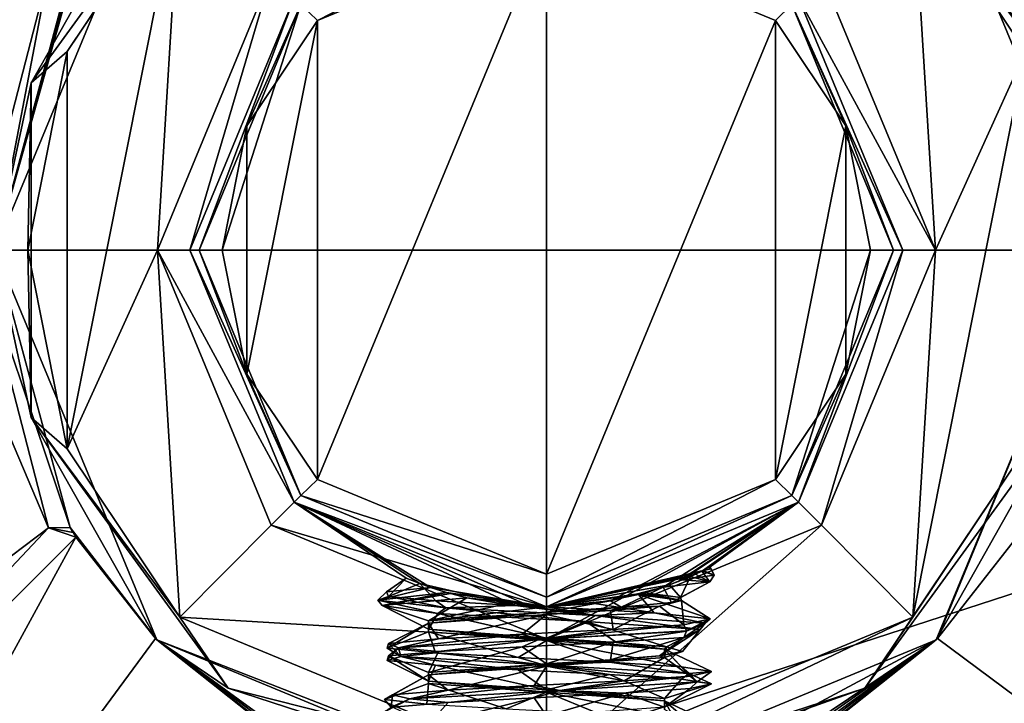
# Model space of a CAD drawing. Header units: millimetres. Extents: x -50 to 50, y -120 to 419.
# Tile 151 of 241: x -8 to 7, y 203 to 214. Entities that reach past the tile are written whole.
import ezdxf

# ---------------------------------------------------------------- set-up
doc = ezdxf.new("R2010")
doc.units = ezdxf.units.MM
doc.header["$LTSCALE"] = 81.481481
for name, color, linetype in [('1569', 7, 'CONTINUOUS'), ('1571', 7, 'CONTINUOUS'), ('1572', 7, 'CONTINUOUS'), ('1573', 7, 'CONTINUOUS'), ('1574', 7, 'CONTINUOUS'), ('1575', 7, 'CONTINUOUS'), ('1576', 7, 'CONTINUOUS'), ('1577', 7, 'CONTINUOUS'), ('1731', 7, 'CONTINUOUS'), ('1744', 7, 'CONTINUOUS'), ('1745', 7, 'CONTINUOUS'), ('1873', 7, 'CONTINUOUS'), ('1874', 7, 'CONTINUOUS'), ('1887', 7, 'CONTINUOUS'), ('1888', 7, 'CONTINUOUS'), ('1889', 7, 'CONTINUOUS'), ('1890', 7, 'CONTINUOUS'), ('1891', 7, 'CONTINUOUS'), ('1892', 7, 'CONTINUOUS'), ('1902', 7, 'CONTINUOUS'), ('1903', 7, 'CONTINUOUS'), ('1906', 7, 'CONTINUOUS'), ('1938', 7, 'CONTINUOUS'), ('1963', 7, 'CONTINUOUS'), ('1964', 7, 'CONTINUOUS'), ('1965', 7, 'CONTINUOUS'), ('1980', 7, 'CONTINUOUS'), ('1981', 7, 'CONTINUOUS'), ('1988', 7, 'CONTINUOUS'), ('1989', 7, 'CONTINUOUS'), ('1990', 7, 'CONTINUOUS')]:
    doc.layers.add(name, color=color, linetype=linetype)

msp = doc.modelspace()

# ---------------------------------------------------------------- linework, layer by layer
at = {"layer": '1569', "linetype": 'CONTINUOUS'}
for points in [[(-23.5, 210, 71), (23.5, 210, 71), (19.017, 223.807, 71), (-23.5, 210, 71)], [(-19.017, 223.807, 71), (-23.5, 210, 71), (19.017, 223.807, 71), (-19.017, 223.807, 71)], [(-19.017, 196.193, 71), (23.5, 210, 71), (-23.5, 210, 71), (-19.017, 196.193, 71)], [(19.017, 196.193, 71), (23.5, 210, 71), (-19.017, 196.193, 71), (19.017, 196.193, 71)]]:
    msp.add_3dface(points, dxfattribs=at)
at = {"layer": '1571', "linetype": 'CONTINUOUS'}
for points in [[(-7.39, 213.064, 56.5), (-5.653, 215.66, 56.5), (-7.39, 206.936, 56.5), (-7.39, 213.064, 56.5)], [(-7.39, 206.936, 56.5), (-5.653, 215.66, 56.5), (-6, 210, 56.5), (-7.39, 206.936, 56.5)], [(-6, 210, 56.5), (-5.653, 215.66, 56.5), (-4.243, 214.243, 56.5), (-6, 210, 56.5)], [(4.243, 214.243, 56.5), (5.653, 215.66, 56.5), (6, 210, 56.5), (4.243, 214.243, 56.5)], [(5.653, 215.66, 56.5), (7.39, 213.064, 56.5), (6, 210, 56.5), (5.653, 215.66, 56.5)], [(-8, 210, 56.5), (-7.39, 213.064, 56.5), (-7.39, 206.936, 56.5), (-8, 210, 56.5)], [(7.39, 206.936, 56.5), (5.653, 204.34, 56.5), (7.39, 213.064, 56.5), (7.39, 206.936, 56.5)], [(7.39, 213.064, 56.5), (5.653, 204.34, 56.5), (6, 210, 56.5), (7.39, 213.064, 56.5)], [(-5.653, 204.34, 56.5), (-7.39, 206.936, 56.5), (-6, 210, 56.5), (-5.653, 204.34, 56.5)], [(-4.243, 205.757, 56.5), (-5.653, 204.34, 56.5), (-6, 210, 56.5), (-4.243, 205.757, 56.5)], [(6, 210, 56.5), (5.653, 204.34, 56.5), (4.243, 205.757, 56.5), (6, 210, 56.5)], [(0, 204, 56.5), (-5.653, 204.34, 56.5), (-4.243, 205.757, 56.5), (0, 204, 56.5)], [(5.653, 204.34, 56.5), (0, 202, 56.5), (4.243, 205.757, 56.5), (5.653, 204.34, 56.5)], [(4.243, 205.757, 56.5), (0, 202, 56.5), (0, 204, 56.5), (4.243, 205.757, 56.5)], [(0, 202, 56.5), (-5.653, 204.34, 56.5), (0, 204, 56.5), (0, 202, 56.5)]]:
    msp.add_3dface(points, dxfattribs=at)
at = {"layer": '1572', "linetype": 'CONTINUOUS'}
for points in [[(-6.01, 216.01, 57), (-8.5, 210, 57), (-6.01, 216.01, 67.5), (-6.01, 216.01, 57)], [(-6.01, 216.01, 67.5), (-8.5, 210, 57), (-7.256, 214.427, 67.5), (-6.01, 216.01, 67.5)], [(-7.256, 214.427, 67.5), (-8.5, 210, 57), (-7.3, 214.354, 67.751), (-7.256, 214.427, 67.5)], [(-7.3, 214.354, 67.751), (-8.5, 210, 57), (-7.344, 214.28, 68), (-7.3, 214.354, 67.751)], [(-7.344, 214.28, 68), (-8.5, 210, 57), (-8.5, 210, 68), (-7.344, 214.28, 68)], [(-8.5, 210, 57), (-6.01, 203.99, 57), (-8.5, 210, 68), (-8.5, 210, 57)], [(-8.5, 210, 68), (-6.01, 203.99, 57), (-7.344, 205.72, 68), (-8.5, 210, 68)], [(-7.344, 205.72, 68), (-6.01, 203.99, 57), (-7.3, 205.646, 67.751), (-7.344, 205.72, 68)], [(-6.01, 203.99, 57), (-7.256, 205.573, 67.5), (-7.3, 205.646, 67.751), (-6.01, 203.99, 57)], [(-6.03, 204.009, 67.5), (-7.256, 205.573, 67.5), (-6.01, 203.99, 57), (-6.03, 204.009, 67.5)], [(-4.474, 202.773, 67.5), (-6.03, 204.009, 67.5), (-4.474, 202.773, 59.5), (-4.474, 202.773, 67.5)], [(-4.474, 202.773, 59.5), (-6.03, 204.009, 67.5), (-6.01, 203.99, 57), (-4.474, 202.773, 59.5)], [(-4.385, 202.719, 59.077), (-4.474, 202.773, 59.5), (-6.01, 203.99, 57), (-4.385, 202.719, 59.077)], [(-4.127, 202.569, 58.718), (-4.385, 202.719, 59.077), (-6.01, 203.99, 57), (-4.127, 202.569, 58.718)], [(-3.881, 202.438, 58.569), (-4.127, 202.569, 58.718), (-6.01, 203.99, 57), (-3.881, 202.438, 58.569)], [(0, 201.5, 57), (-3.881, 202.438, 58.569), (-6.01, 203.99, 57), (0, 201.5, 57)]]:
    msp.add_3dface(points, dxfattribs=at)
at = {"layer": '1573', "linetype": 'CONTINUOUS'}
for points in [[(8.5, 210, 57), (6.01, 216.01, 57), (8.5, 210, 68), (8.5, 210, 57)], [(8.5, 210, 68), (6.01, 216.01, 57), (7.344, 214.28, 68), (8.5, 210, 68)], [(6.01, 203.99, 57), (8.5, 210, 57), (6.03, 204.009, 67.5), (6.01, 203.99, 57)], [(6.03, 204.009, 67.5), (8.5, 210, 57), (7.256, 205.573, 67.5), (6.03, 204.009, 67.5)], [(0, 201.5, 58.5), (0, 201.5, 57), (6.01, 203.99, 57), (0, 201.5, 58.5)], [(0, 201.5, 58.5), (6.01, 203.99, 57), (1.686, 201.669, 58.5), (0, 201.5, 58.5)], [(1.686, 201.669, 58.5), (6.01, 203.99, 57), (3.305, 202.169, 58.5), (1.686, 201.669, 58.5)], [(3.305, 202.169, 58.5), (6.01, 203.99, 57), (3.573, 202.287, 58.501), (3.305, 202.169, 58.5)], [(3.573, 202.287, 58.501), (6.01, 203.99, 57), (3.883, 202.439, 58.569), (3.573, 202.287, 58.501)], [(3.883, 202.439, 58.569), (6.01, 203.99, 57), (4.128, 202.57, 58.719), (3.883, 202.439, 58.569)], [(4.128, 202.57, 58.719), (6.01, 203.99, 57), (4.386, 202.719, 59.078), (4.128, 202.57, 58.719)], [(4.386, 202.719, 59.078), (6.01, 203.99, 57), (4.474, 202.773, 59.5), (4.386, 202.719, 59.078)], [(4.474, 202.773, 67.5), (6.01, 203.99, 57), (6.03, 204.009, 67.5), (4.474, 202.773, 67.5)], [(4.474, 202.773, 59.5), (6.01, 203.99, 57), (4.474, 202.773, 67.5), (4.474, 202.773, 59.5)]]:
    msp.add_3dface(points, dxfattribs=at)
at = {"layer": '1574', "linetype": 'CONTINUOUS'}
for points in [[(3.889, 213.889, 57), (5.5, 210, 57), (3.889, 213.889, 68.5), (3.889, 213.889, 57)], [(3.889, 213.889, 68.5), (5.5, 210, 57), (5.5, 210, 68.5), (3.889, 213.889, 68.5)], [(5.5, 210, 57), (3.889, 206.111, 57), (5.5, 210, 68.5), (5.5, 210, 57)], [(5.5, 210, 68.5), (3.889, 206.111, 57), (3.889, 206.111, 68.5), (5.5, 210, 68.5)], [(3.889, 206.111, 57), (0, 204.5, 57), (2.418, 205.06, 63.045), (3.889, 206.111, 57)], [(0, 204.5, 68.5), (3.889, 206.111, 68.5), (0, 204.5, 66.228), (0, 204.5, 68.5)], [(0, 204.5, 66.228), (3.889, 206.111, 68.5), (0.988, 204.59, 66.054), (0, 204.5, 66.228)], [(0.988, 204.59, 66.054), (3.889, 206.111, 68.5), (1.8, 204.803, 65.801), (0.988, 204.59, 66.054)], [(1.8, 204.803, 65.801), (3.889, 206.111, 68.5), (2.032, 204.889, 65.617), (1.8, 204.803, 65.801)], [(2.032, 204.889, 65.617), (3.889, 206.111, 68.5), (2.092, 204.914, 65.543), (2.032, 204.889, 65.617)], [(2.092, 204.914, 65.543), (3.889, 206.111, 68.5), (2.407, 205.055, 64.833), (2.092, 204.914, 65.543)], [(2.407, 205.055, 64.833), (3.889, 206.111, 68.5), (2.504, 205.103, 64.256), (2.407, 205.055, 64.833)], [(3.889, 206.111, 68.5), (3.889, 206.111, 57), (2.418, 205.06, 63.045), (3.889, 206.111, 68.5)], [(2.525, 205.114, 63.666), (3.889, 206.111, 68.5), (2.418, 205.06, 63.045), (2.525, 205.114, 63.666)], [(2.504, 205.103, 64.256), (3.889, 206.111, 68.5), (2.525, 205.114, 63.666), (2.504, 205.103, 64.256)], [(2.418, 205.06, 63.045), (0, 204.5, 57), (2.395, 205.049, 62.989), (2.418, 205.06, 63.045)], [(2.395, 205.049, 62.989), (0, 204.5, 57), (2.3, 205.004, 62.821), (2.395, 205.049, 62.989)], [(0, 204.5, 57), (2.221, 204.968, 62.753), (2.3, 205.004, 62.821), (0, 204.5, 57)], [(1.897, 204.837, 62.662), (2.221, 204.968, 62.753), (0, 204.5, 57), (1.897, 204.837, 62.662)], [(1.523, 204.715, 62.554), (1.897, 204.837, 62.662), (0, 204.5, 57), (1.523, 204.715, 62.554)], [(1.473, 204.701, 62.503), (1.523, 204.715, 62.554), (0, 204.5, 57), (1.473, 204.701, 62.503)], [(1.422, 204.687, 62.454), (1.473, 204.701, 62.503), (0, 204.5, 57), (1.422, 204.687, 62.454)], [(0.744, 204.551, 61.718), (1.422, 204.687, 62.454), (0, 204.5, 57), (0.744, 204.551, 61.718)], [(0, 204.5, 61.458), (0.744, 204.551, 61.718), (0, 204.5, 59.229), (0, 204.5, 61.458)], [(0, 204.5, 59.229), (0.744, 204.551, 61.718), (0, 204.5, 57), (0, 204.5, 59.229)]]:
    msp.add_3dface(points, dxfattribs=at)
at = {"layer": '1575', "linetype": 'CONTINUOUS'}
for points in [[(-3.889, 213.889, 68.5), (-5.5, 210, 68.5), (-3.889, 213.889, 57), (-3.889, 213.889, 68.5)], [(-3.889, 213.889, 57), (-5.5, 210, 68.5), (-5.5, 210, 57), (-3.889, 213.889, 57)], [(-5.5, 210, 68.5), (-3.889, 206.111, 68.5), (-5.5, 210, 57), (-5.5, 210, 68.5)], [(-5.5, 210, 57), (-3.889, 206.111, 68.5), (-3.889, 206.111, 57), (-5.5, 210, 57)], [(0, 204.5, 61.458), (0, 204.5, 59.229), (-3.889, 206.111, 57), (0, 204.5, 61.458)], [(-0.239, 204.505, 61.459), (0, 204.5, 61.458), (-3.889, 206.111, 57), (-0.239, 204.505, 61.459)], [(0, 204.5, 59.229), (0, 204.5, 57), (-3.889, 206.111, 57), (0, 204.5, 59.229)], [(0, 204.5, 68.5), (-1.786, 204.798, 65.816), (-3.889, 206.111, 68.5), (0, 204.5, 68.5)], [(-0.484, 204.521, 61.5), (-0.239, 204.505, 61.459), (-3.889, 206.111, 57), (-0.484, 204.521, 61.5)], [(-1.953, 204.858, 62.992), (-0.484, 204.521, 61.5), (-3.889, 206.111, 57), (-1.953, 204.858, 62.992)], [(-2.162, 204.943, 64.397), (-1.953, 204.858, 62.992), (-3.889, 206.111, 57), (-2.162, 204.943, 64.397)], [(-1.786, 204.798, 65.816), (-2.162, 204.943, 64.397), (-3.889, 206.111, 68.5), (-1.786, 204.798, 65.816)], [(-3.889, 206.111, 68.5), (-2.162, 204.943, 64.397), (-3.889, 206.111, 57), (-3.889, 206.111, 68.5)], [(-1.786, 204.798, 65.816), (0, 204.5, 68.5), (-1.54, 204.72, 66.095), (-1.786, 204.798, 65.816)], [(-1.54, 204.72, 66.095), (0, 204.5, 68.5), (-1.477, 204.702, 66.137), (-1.54, 204.72, 66.095)], [(-1.477, 204.702, 66.137), (0, 204.5, 68.5), (-1.228, 204.639, 66.231), (-1.477, 204.702, 66.137)], [(-1.228, 204.639, 66.231), (0, 204.5, 68.5), (-0.649, 204.538, 66.253), (-1.228, 204.639, 66.231)], [(0, 204.5, 68.5), (0, 204.5, 66.228), (-0.649, 204.538, 66.253), (0, 204.5, 68.5)]]:
    msp.add_3dface(points, dxfattribs=at)
at = {"layer": '1576', "linetype": 'CONTINUOUS'}
for points in [[(4.243, 214.243, 56.5), (6, 210, 56.5), (3.889, 213.889, 57), (4.243, 214.243, 56.5)], [(6, 210, 56.5), (5.5, 210, 57), (3.889, 213.889, 57), (6, 210, 56.5)], [(4.243, 205.757, 56.5), (3.889, 206.111, 57), (5.5, 210, 57), (4.243, 205.757, 56.5)], [(6, 210, 56.5), (4.243, 205.757, 56.5), (5.5, 210, 57), (6, 210, 56.5)], [(4.243, 205.757, 56.5), (0, 204, 56.5), (3.889, 206.111, 57), (4.243, 205.757, 56.5)], [(0, 204, 56.5), (0, 204.5, 57), (3.889, 206.111, 57), (0, 204, 56.5)]]:
    msp.add_3dface(points, dxfattribs=at)
at = {"layer": '1577', "linetype": 'CONTINUOUS'}
for points in [[(-6, 210, 56.5), (-4.243, 214.243, 56.5), (-5.5, 210, 57), (-6, 210, 56.5)], [(-4.243, 214.243, 56.5), (-3.889, 213.889, 57), (-5.5, 210, 57), (-4.243, 214.243, 56.5)], [(-4.243, 205.757, 56.5), (-6, 210, 56.5), (-3.889, 206.111, 57), (-4.243, 205.757, 56.5)], [(-6, 210, 56.5), (-5.5, 210, 57), (-3.889, 206.111, 57), (-6, 210, 56.5)], [(0, 204.5, 57), (-4.243, 205.757, 56.5), (-3.889, 206.111, 57), (0, 204.5, 57)], [(0, 204, 56.5), (-4.243, 205.757, 56.5), (0, 204.5, 57), (0, 204, 56.5)]]:
    msp.add_3dface(points, dxfattribs=at)
at = {"layer": '1731', "linetype": 'CONTINUOUS'}
for points in [[(-7.68, 214.282, 68.707), (-8.793, 210, 68.707), (-8.249, 214.713, 69), (-7.68, 214.282, 68.707)], [(-8.5, 210, 68), (-8.793, 210, 68.707), (-7.68, 214.282, 68.707), (-8.5, 210, 68)], [(-7.344, 214.28, 68), (-8.5, 210, 68), (-7.68, 214.282, 68.707), (-7.344, 214.28, 68)], [(-7.68, 205.718, 68.707), (-8.249, 205.287, 69), (-9.5, 210, 69), (-7.68, 205.718, 68.707)], [(-8.793, 210, 68.707), (-7.68, 205.718, 68.707), (-9.5, 210, 69), (-8.793, 210, 68.707)], [(-8.5, 210, 68), (-7.344, 205.72, 68), (-8.793, 210, 68.707), (-8.5, 210, 68)], [(-7.344, 205.72, 68), (-7.68, 205.718, 68.707), (-8.793, 210, 68.707), (-7.344, 205.72, 68)]]:
    msp.add_3dface(points, dxfattribs=at)
at = {"layer": '1744', "linetype": 'CONTINUOUS'}
for points in [[(-3.786, 213.786, 68.854), (0, 215.354, 68.854), (-3.532, 213.539, 69), (-3.786, 213.786, 68.854)], [(0, 215.354, 68.854), (0, 215, 69), (-3.532, 213.539, 69), (0, 215.354, 68.854)], [(-5.5, 210, 68.5), (-3.889, 213.889, 68.5), (-5.354, 210, 68.854), (-5.5, 210, 68.5)], [(-3.889, 213.889, 68.5), (-3.786, 213.786, 68.854), (-5.354, 210, 68.854), (-3.889, 213.889, 68.5)], [(-5.354, 210, 68.854), (-3.786, 213.786, 68.854), (-5, 210, 69), (-5.354, 210, 68.854)], [(-5, 210, 69), (-3.786, 213.786, 68.854), (-4.619, 211.915, 69), (-5, 210, 69)], [(-4.619, 211.915, 69), (-3.786, 213.786, 68.854), (-3.532, 213.539, 69), (-4.619, 211.915, 69)], [(-3.889, 206.111, 68.5), (-5.5, 210, 68.5), (-3.786, 206.214, 68.854), (-3.889, 206.111, 68.5)], [(-5.5, 210, 68.5), (-5.354, 210, 68.854), (-3.786, 206.214, 68.854), (-5.5, 210, 68.5)], [(-3.786, 206.214, 68.854), (-5.354, 210, 68.854), (-4.619, 208.085, 69), (-3.786, 206.214, 68.854)], [(-4.619, 208.085, 69), (-5.354, 210, 68.854), (-5, 210, 69), (-4.619, 208.085, 69)], [(-3.532, 206.461, 69), (-3.786, 206.214, 68.854), (-4.619, 208.085, 69), (-3.532, 206.461, 69)], [(0, 205, 69), (-3.786, 206.214, 68.854), (-3.532, 206.461, 69), (0, 205, 69)], [(-3.889, 206.111, 68.5), (-3.786, 206.214, 68.854), (0, 204.646, 68.854), (-3.889, 206.111, 68.5)], [(0, 204.5, 68.5), (-3.889, 206.111, 68.5), (0, 204.646, 68.854), (0, 204.5, 68.5)], [(0, 204.646, 68.854), (-3.786, 206.214, 68.854), (0, 205, 69), (0, 204.646, 68.854)]]:
    msp.add_3dface(points, dxfattribs=at)
at = {"layer": '1745', "linetype": 'CONTINUOUS'}
for points in [[(0, 215, 69), (3.786, 213.786, 68.854), (3.532, 213.539, 69), (0, 215, 69)], [(3.889, 213.889, 68.5), (5.5, 210, 68.5), (3.786, 213.786, 68.854), (3.889, 213.889, 68.5)], [(3.532, 213.539, 69), (3.786, 213.786, 68.854), (4.619, 211.915, 69), (3.532, 213.539, 69)], [(5.5, 210, 68.5), (5.354, 210, 68.854), (3.786, 213.786, 68.854), (5.5, 210, 68.5)], [(3.786, 213.786, 68.854), (5.354, 210, 68.854), (4.619, 211.915, 69), (3.786, 213.786, 68.854)], [(4.619, 211.915, 69), (5.354, 210, 68.854), (5, 210, 69), (4.619, 211.915, 69)], [(3.889, 206.111, 68.5), (3.786, 206.214, 68.854), (5.354, 210, 68.854), (3.889, 206.111, 68.5)], [(5.354, 210, 68.854), (3.786, 206.214, 68.854), (5, 210, 69), (5.354, 210, 68.854)], [(5, 210, 69), (3.786, 206.214, 68.854), (4.619, 208.085, 69), (5, 210, 69)], [(5.5, 210, 68.5), (3.889, 206.111, 68.5), (5.354, 210, 68.854), (5.5, 210, 68.5)], [(4.619, 208.085, 69), (3.786, 206.214, 68.854), (3.532, 206.461, 69), (4.619, 208.085, 69)], [(0, 204.646, 68.854), (0, 205, 69), (3.532, 206.461, 69), (0, 204.646, 68.854)], [(3.786, 206.214, 68.854), (0, 204.646, 68.854), (3.532, 206.461, 69), (3.786, 206.214, 68.854)], [(3.889, 206.111, 68.5), (0, 204.5, 68.5), (3.786, 206.214, 68.854), (3.889, 206.111, 68.5)], [(0, 204.5, 68.5), (0, 204.646, 68.854), (3.786, 206.214, 68.854), (0, 204.5, 68.5)]]:
    msp.add_3dface(points, dxfattribs=at)
at = {"layer": '1873', "linetype": 'CONTINUOUS'}
for points in [[(7.945, 212.581, 56.646), (5.653, 215.66, 56.5), (4.91, 216.758, 56.646), (7.945, 212.581, 56.646)], [(6.01, 216.01, 57), (7.945, 212.581, 56.646), (4.91, 216.758, 56.646), (6.01, 216.01, 57)], [(6.01, 216.01, 57), (8.5, 210, 57), (7.945, 212.581, 56.646), (6.01, 216.01, 57)], [(7.39, 213.064, 56.5), (5.653, 215.66, 56.5), (7.945, 212.581, 56.646), (7.39, 213.064, 56.5)], [(8.5, 210, 57), (6.01, 203.99, 57), (7.945, 207.419, 56.646), (8.5, 210, 57)], [(4.91, 203.242, 56.646), (7.39, 206.936, 56.5), (7.945, 207.419, 56.646), (4.91, 203.242, 56.646)], [(6.01, 203.99, 57), (4.91, 203.242, 56.646), (7.945, 207.419, 56.646), (6.01, 203.99, 57)], [(5.653, 204.34, 56.5), (7.39, 206.936, 56.5), (4.91, 203.242, 56.646), (5.653, 204.34, 56.5)], [(0, 202, 56.5), (5.653, 204.34, 56.5), (0, 201.646, 56.646), (0, 202, 56.5)], [(0, 201.646, 56.646), (5.653, 204.34, 56.5), (4.91, 203.242, 56.646), (0, 201.646, 56.646)], [(6.01, 203.99, 57), (0, 201.5, 57), (4.91, 203.242, 56.646), (6.01, 203.99, 57)], [(0, 201.5, 57), (0, 201.646, 56.646), (4.91, 203.242, 56.646), (0, 201.5, 57)]]:
    msp.add_3dface(points, dxfattribs=at)
at = {"layer": '1874', "linetype": 'CONTINUOUS'}
for points in [[(-4.91, 216.758, 56.646), (-7.39, 213.064, 56.5), (-7.945, 212.581, 56.646), (-4.91, 216.758, 56.646)], [(-6.01, 216.01, 57), (-4.91, 216.758, 56.646), (-7.945, 212.581, 56.646), (-6.01, 216.01, 57)], [(-5.653, 215.66, 56.5), (-7.39, 213.064, 56.5), (-4.91, 216.758, 56.646), (-5.653, 215.66, 56.5)], [(-8.5, 210, 57), (-6.01, 216.01, 57), (-7.945, 212.581, 56.646), (-8.5, 210, 57)], [(-7.39, 213.064, 56.5), (-8, 210, 56.5), (-7.945, 212.581, 56.646), (-7.39, 213.064, 56.5)], [(-8.5, 210, 57), (-7.945, 212.581, 56.646), (-7.945, 207.419, 56.646), (-8.5, 210, 57)], [(-7.945, 212.581, 56.646), (-8, 210, 56.5), (-7.945, 207.419, 56.646), (-7.945, 212.581, 56.646)], [(-6.01, 203.99, 57), (-8.5, 210, 57), (-7.945, 207.419, 56.646), (-6.01, 203.99, 57)], [(-8, 210, 56.5), (-7.39, 206.936, 56.5), (-7.945, 207.419, 56.646), (-8, 210, 56.5)], [(-7.39, 206.936, 56.5), (-5.653, 204.34, 56.5), (-7.945, 207.419, 56.646), (-7.39, 206.936, 56.5)], [(-7.945, 207.419, 56.646), (-5.653, 204.34, 56.5), (-4.91, 203.242, 56.646), (-7.945, 207.419, 56.646)], [(-6.01, 203.99, 57), (-7.945, 207.419, 56.646), (-4.91, 203.242, 56.646), (-6.01, 203.99, 57)], [(-5.653, 204.34, 56.5), (0, 202, 56.5), (-4.91, 203.242, 56.646), (-5.653, 204.34, 56.5)], [(0, 201.5, 57), (-6.01, 203.99, 57), (0, 201.646, 56.646), (0, 201.5, 57)], [(0, 201.646, 56.646), (-6.01, 203.99, 57), (-4.91, 203.242, 56.646), (0, 201.646, 56.646)], [(0, 202, 56.5), (0, 201.646, 56.646), (-4.91, 203.242, 56.646), (0, 202, 56.5)]]:
    msp.add_3dface(points, dxfattribs=at)
at = {"layer": '1887', "linetype": 'CONTINUOUS'}
for points in [[(1.032, 204.15, 66.328), (-0.116, 203.994, 66.597), (-0.374, 204.078, 66.519), (1.032, 204.15, 66.328)], [(2.162, 204.128, 65.444), (-0.116, 203.994, 66.597), (2.118, 204.222, 65.415), (2.162, 204.128, 65.444)], [(2.118, 204.222, 65.415), (-0.116, 203.994, 66.597), (1.032, 204.15, 66.328), (2.118, 204.222, 65.415)], [(2.162, 204.125, 65.444), (-0.116, 203.994, 66.597), (2.162, 204.128, 65.444), (2.162, 204.125, 65.444)], [(-0.116, 203.994, 66.597), (2.162, 204.125, 65.444), (1.032, 203.956, 66.328), (-0.116, 203.994, 66.597)], [(1.032, 203.956, 66.328), (2.162, 204.125, 65.444), (2.118, 204.028, 65.415), (1.032, 203.956, 66.328)], [(-1.663, 204.006, 65.928), (-2.282, 203.864, 65.246), (-2.437, 203.934, 64.739), (-1.663, 204.006, 65.928)], [(-0.116, 203.994, 66.597), (-2.282, 203.864, 65.246), (-0.374, 204.078, 66.519), (-0.116, 203.994, 66.597)], [(-0.374, 204.078, 66.519), (-2.282, 203.864, 65.246), (-1.663, 204.006, 65.928), (-0.374, 204.078, 66.519)], [(-2.282, 203.864, 65.246), (-0.116, 203.994, 66.597), (-1.663, 203.812, 65.928), (-2.282, 203.864, 65.246)], [(-1.663, 203.812, 65.928), (-0.116, 203.994, 66.597), (-0.374, 203.884, 66.519), (-1.663, 203.812, 65.928)], [(-0.374, 203.884, 66.519), (-0.116, 203.994, 66.597), (1.032, 203.956, 66.328), (-0.374, 203.884, 66.519)], [(-2.437, 203.934, 64.739), (-2.248, 203.733, 62.693), (-2.455, 203.863, 63.321), (-2.437, 203.934, 64.739)], [(-2.248, 203.733, 62.693), (-2.282, 203.864, 65.246), (-2.455, 203.669, 63.321), (-2.248, 203.733, 62.693)], [(-2.455, 203.669, 63.321), (-2.282, 203.864, 65.246), (-2.437, 203.741, 64.739), (-2.455, 203.669, 63.321)], [(-2.455, 203.863, 63.321), (-2.248, 203.733, 62.693), (-1.71, 203.791, 62.113), (-2.455, 203.863, 63.321)], [(-2.282, 203.864, 65.246), (-2.248, 203.733, 62.693), (-2.437, 203.934, 64.739), (-2.282, 203.864, 65.246)], [(-2.437, 203.741, 64.739), (-2.282, 203.864, 65.246), (-1.663, 203.812, 65.928), (-2.437, 203.741, 64.739)], [(-1.71, 203.597, 62.113), (-2.248, 203.733, 62.693), (-2.455, 203.669, 63.321), (-1.71, 203.597, 62.113)], [(-2.248, 203.733, 62.693), (-0.046, 203.602, 61.4), (-1.71, 203.791, 62.113), (-2.248, 203.733, 62.693)], [(-0.046, 203.602, 61.4), (-2.248, 203.733, 62.693), (-0.435, 203.525, 61.491), (-0.046, 203.602, 61.4)], [(-0.435, 203.525, 61.491), (-2.248, 203.733, 62.693), (-1.71, 203.597, 62.113), (-0.435, 203.525, 61.491)], [(-1.71, 203.791, 62.113), (-0.046, 203.602, 61.4), (-0.435, 203.719, 61.491), (-1.71, 203.791, 62.113)], [(-0.435, 203.719, 61.491), (-0.046, 203.602, 61.4), (0.975, 203.647, 61.647), (-0.435, 203.719, 61.491)], [(0.975, 203.453, 61.647), (-0.046, 203.602, 61.4), (-0.435, 203.525, 61.491), (0.975, 203.453, 61.647)], [(-0.046, 203.602, 61.4), (2.2, 203.472, 62.614), (0.975, 203.647, 61.647), (-0.046, 203.602, 61.4)], [(2.2, 203.472, 62.614), (-0.046, 203.602, 61.4), (2.082, 203.381, 62.534), (2.2, 203.472, 62.614)], [(2.082, 203.381, 62.534), (-0.046, 203.602, 61.4), (0.975, 203.453, 61.647), (2.082, 203.381, 62.534)], [(0.975, 203.647, 61.647), (2.2, 203.472, 62.614), (2.082, 203.575, 62.534), (0.975, 203.647, 61.647)], [(2.082, 203.575, 62.534), (2.2, 203.472, 62.614), (2.544, 203.503, 63.875), (2.082, 203.575, 62.534)], [(1.201, 203.359, 66.246), (0.209, 203.21, 66.592), (-0.187, 203.288, 66.54), (1.201, 203.359, 66.246)], [(2.325, 203.341, 65.164), (0.209, 203.21, 66.592), (2.216, 203.431, 65.255), (2.325, 203.341, 65.164)], [(2.216, 203.431, 65.255), (0.209, 203.21, 66.592), (1.201, 203.359, 66.246), (2.216, 203.431, 65.255)], [(2.544, 203.309, 63.875), (2.2, 203.472, 62.614), (2.082, 203.381, 62.534), (2.544, 203.309, 63.875)], [(2.2, 203.472, 62.614), (2.325, 203.341, 65.164), (2.544, 203.503, 63.875), (2.2, 203.472, 62.614)], [(2.325, 203.341, 65.164), (2.2, 203.472, 62.614), (2.544, 203.309, 63.875), (2.325, 203.341, 65.164)], [(2.544, 203.503, 63.875), (2.325, 203.341, 65.164), (2.216, 203.431, 65.255), (2.544, 203.503, 63.875)], [(-1.517, 203.216, 66.046), (-2.109, 203.08, 65.521), (-2.376, 203.144, 64.917), (-1.517, 203.216, 66.046)], [(0.209, 203.21, 66.592), (-2.109, 203.08, 65.521), (-0.187, 203.288, 66.54), (0.209, 203.21, 66.592)], [(-0.187, 203.288, 66.54), (-2.109, 203.08, 65.521), (-1.517, 203.216, 66.046), (-0.187, 203.288, 66.54)], [(-2.109, 203.08, 65.521), (0.209, 203.21, 66.592), (-1.517, 203.022, 66.046), (-2.109, 203.08, 65.521)], [(-1.517, 203.022, 66.046), (0.209, 203.21, 66.592), (-0.187, 203.094, 66.54), (-1.517, 203.022, 66.046)], [(-0.187, 203.094, 66.54), (0.209, 203.21, 66.592), (1.201, 203.166, 66.246), (-0.187, 203.094, 66.54)], [(0.209, 203.21, 66.592), (2.325, 203.341, 65.164), (1.201, 203.166, 66.246), (0.209, 203.21, 66.592)], [(1.201, 203.166, 66.246), (2.325, 203.341, 65.164), (2.216, 203.237, 65.255), (1.201, 203.166, 66.246)], [(2.216, 203.237, 65.255), (2.325, 203.341, 65.164), (2.544, 203.309, 63.875), (2.216, 203.237, 65.255)], [(-2.376, 203.144, 64.917), (-2.393, 202.949, 62.984), (-2.498, 203.072, 63.503), (-2.376, 203.144, 64.917)], [(-2.393, 202.949, 62.984), (-2.109, 203.08, 65.521), (-2.498, 202.878, 63.503), (-2.393, 202.949, 62.984)], [(-2.498, 202.878, 63.503), (-2.109, 203.08, 65.521), (-2.376, 202.95, 64.917), (-2.498, 202.878, 63.503)], [(-2.498, 203.072, 63.503), (-2.393, 202.949, 62.984), (-1.845, 203, 62.244), (-2.498, 203.072, 63.503)], [(-2.109, 203.08, 65.521), (-2.393, 202.949, 62.984), (-2.376, 203.144, 64.917), (-2.109, 203.08, 65.521)], [(-2.376, 202.95, 64.917), (-2.109, 203.08, 65.521), (-1.517, 203.022, 66.046), (-2.376, 202.95, 64.917)]]:
    msp.add_3dface(points, dxfattribs=at)
at = {"layer": '1888', "linetype": 'CONTINUOUS'}
for points in [[(1.032, 203.956, 66.328), (2.118, 204.028, 65.415), (0.99, 203.681, 65.852), (1.032, 203.956, 66.328)], [(0.99, 203.681, 65.852), (2.118, 204.028, 65.415), (1.746, 203.743, 65.167), (0.99, 203.681, 65.852)], [(-2.437, 203.741, 64.739), (-1.663, 203.812, 65.928), (-1.819, 203.485, 65.05), (-2.437, 203.741, 64.739)], [(-1.663, 203.812, 65.928), (-0.374, 203.884, 66.519), (-1.819, 203.485, 65.05), (-1.663, 203.812, 65.928)], [(-1.819, 203.485, 65.05), (-0.374, 203.884, 66.519), (0, 203.618, 66.1), (-1.819, 203.485, 65.05)], [(-0.374, 203.884, 66.519), (1.032, 203.956, 66.328), (0, 203.618, 66.1), (-0.374, 203.884, 66.519)], [(0, 203.618, 66.1), (1.032, 203.956, 66.328), (0.99, 203.681, 65.852), (0, 203.618, 66.1)], [(-2.455, 203.669, 63.321), (-2.437, 203.741, 64.739), (-1.819, 203.352, 62.95), (-2.455, 203.669, 63.321)], [(-1.71, 203.597, 62.113), (-2.455, 203.669, 63.321), (-1.819, 203.352, 62.95), (-1.71, 203.597, 62.113)], [(-1.819, 203.352, 62.95), (-2.437, 203.741, 64.739), (-1.819, 203.485, 65.05), (-1.819, 203.352, 62.95)], [(0, 203.218, 61.9), (-1.71, 203.597, 62.113), (-1.819, 203.352, 62.95), (0, 203.218, 61.9)], [(-0.435, 203.525, 61.491), (-1.71, 203.597, 62.113), (0, 203.218, 61.9), (-0.435, 203.525, 61.491)], [(0.975, 203.453, 61.647), (-0.435, 203.525, 61.491), (0, 203.218, 61.9), (0.975, 203.453, 61.647)], [(1.819, 203.085, 62.95), (0.975, 203.453, 61.647), (0, 203.218, 61.9), (1.819, 203.085, 62.95)], [(2.082, 203.381, 62.534), (0.975, 203.453, 61.647), (1.819, 203.085, 62.95), (2.082, 203.381, 62.534)], [(2.544, 203.309, 63.875), (2.082, 203.381, 62.534), (1.819, 203.085, 62.95), (2.544, 203.309, 63.875)], [(1.201, 203.166, 66.246), (2.216, 203.237, 65.255), (1.819, 202.952, 65.05), (1.201, 203.166, 66.246)], [(2.216, 203.237, 65.255), (2.544, 203.309, 63.875), (1.819, 202.952, 65.05), (2.216, 203.237, 65.255)], [(1.819, 202.952, 65.05), (2.544, 203.309, 63.875), (1.819, 203.085, 62.95), (1.819, 202.952, 65.05)], [(-1.517, 203.022, 66.046), (-0.187, 203.094, 66.54), (-1.819, 202.685, 65.05), (-1.517, 203.022, 66.046)], [(-1.819, 202.685, 65.05), (-0.187, 203.094, 66.54), (0, 202.818, 66.1), (-1.819, 202.685, 65.05)], [(-0.187, 203.094, 66.54), (1.201, 203.166, 66.246), (0, 202.818, 66.1), (-0.187, 203.094, 66.54)], [(0, 202.818, 66.1), (1.201, 203.166, 66.246), (1.819, 202.952, 65.05), (0, 202.818, 66.1)], [(-2.376, 202.95, 64.917), (-1.517, 203.022, 66.046), (-1.819, 202.685, 65.05), (-2.376, 202.95, 64.917)]]:
    msp.add_3dface(points, dxfattribs=at)
at = {"layer": '1889', "linetype": 'CONTINUOUS'}
for points in [[(0.99, 204.444, 65.852), (1.032, 204.15, 66.328), (0, 204.382, 66.1), (0.99, 204.444, 65.852)], [(1.746, 204.507, 65.167), (1.032, 204.15, 66.328), (0.99, 204.444, 65.852), (1.746, 204.507, 65.167)], [(2.118, 204.222, 65.415), (1.032, 204.15, 66.328), (1.746, 204.507, 65.167), (2.118, 204.222, 65.415)], [(0, 204.382, 66.1), (-1.663, 204.006, 65.928), (-1.819, 204.248, 65.05), (0, 204.382, 66.1)], [(-0.374, 204.078, 66.519), (-1.663, 204.006, 65.928), (0, 204.382, 66.1), (-0.374, 204.078, 66.519)], [(1.032, 204.15, 66.328), (-0.374, 204.078, 66.519), (0, 204.382, 66.1), (1.032, 204.15, 66.328)], [(-2.437, 203.934, 64.739), (-2.455, 203.863, 63.321), (-1.819, 204.248, 65.05), (-2.437, 203.934, 64.739)], [(-1.819, 204.248, 65.05), (-2.455, 203.863, 63.321), (-1.819, 204.115, 62.95), (-1.819, 204.248, 65.05)], [(-2.455, 203.863, 63.321), (-1.71, 203.791, 62.113), (-1.819, 204.115, 62.95), (-2.455, 203.863, 63.321)], [(-1.663, 204.006, 65.928), (-2.437, 203.934, 64.739), (-1.819, 204.248, 65.05), (-1.663, 204.006, 65.928)], [(-1.71, 203.791, 62.113), (-0.435, 203.719, 61.491), (-1.819, 204.115, 62.95), (-1.71, 203.791, 62.113)], [(-1.819, 204.115, 62.95), (-0.435, 203.719, 61.491), (0, 203.982, 61.9), (-1.819, 204.115, 62.95)], [(-0.435, 203.719, 61.491), (0.975, 203.647, 61.647), (0, 203.982, 61.9), (-0.435, 203.719, 61.491)], [(0.975, 203.647, 61.647), (2.082, 203.575, 62.534), (0, 203.982, 61.9), (0.975, 203.647, 61.647)], [(0, 203.982, 61.9), (2.082, 203.575, 62.534), (1.819, 203.848, 62.95), (0, 203.982, 61.9)], [(2.082, 203.575, 62.534), (2.544, 203.503, 63.875), (1.819, 203.848, 62.95), (2.082, 203.575, 62.534)], [(2.544, 203.503, 63.875), (2.216, 203.431, 65.255), (1.819, 203.848, 62.95), (2.544, 203.503, 63.875)], [(1.819, 203.848, 62.95), (2.216, 203.431, 65.255), (1.819, 203.715, 65.05), (1.819, 203.848, 62.95)], [(1.819, 203.715, 65.05), (1.201, 203.359, 66.246), (0, 203.582, 66.1), (1.819, 203.715, 65.05)], [(2.216, 203.431, 65.255), (1.201, 203.359, 66.246), (1.819, 203.715, 65.05), (2.216, 203.431, 65.255)], [(0, 203.582, 66.1), (-1.517, 203.216, 66.046), (-1.819, 203.448, 65.05), (0, 203.582, 66.1)], [(-0.187, 203.288, 66.54), (-1.517, 203.216, 66.046), (0, 203.582, 66.1), (-0.187, 203.288, 66.54)], [(1.201, 203.359, 66.246), (-0.187, 203.288, 66.54), (0, 203.582, 66.1), (1.201, 203.359, 66.246)], [(-2.376, 203.144, 64.917), (-2.498, 203.072, 63.503), (-1.819, 203.448, 65.05), (-2.376, 203.144, 64.917)], [(-1.819, 203.448, 65.05), (-2.498, 203.072, 63.503), (-1.819, 203.315, 62.95), (-1.819, 203.448, 65.05)], [(-1.517, 203.216, 66.046), (-2.376, 203.144, 64.917), (-1.819, 203.448, 65.05), (-1.517, 203.216, 66.046)], [(-2.498, 203.072, 63.503), (-1.845, 203, 62.244), (-1.819, 203.315, 62.95), (-2.498, 203.072, 63.503)], [(-1.845, 203, 62.244), (-0.619, 202.928, 61.53), (-1.819, 203.315, 62.95), (-1.845, 203, 62.244)], [(-1.819, 203.315, 62.95), (-0.619, 202.928, 61.53), (0, 203.182, 61.9), (-1.819, 203.315, 62.95)], [(-0.619, 202.928, 61.53), (0.799, 202.856, 61.582), (0, 203.182, 61.9), (-0.619, 202.928, 61.53)], [(0.799, 202.856, 61.582), (1.969, 202.784, 62.384), (0, 203.182, 61.9), (0.799, 202.856, 61.582)], [(0, 203.182, 61.9), (1.969, 202.784, 62.384), (1.819, 203.048, 62.95), (0, 203.182, 61.9)], [(1.969, 202.784, 62.384), (2.528, 202.713, 63.688), (1.819, 203.048, 62.95), (1.969, 202.784, 62.384)], [(2.528, 202.713, 63.688), (2.302, 202.641, 65.089), (1.819, 203.048, 62.95), (2.528, 202.713, 63.688)], [(1.819, 203.048, 62.95), (2.302, 202.641, 65.089), (1.819, 202.915, 65.05), (1.819, 203.048, 62.95)]]:
    msp.add_3dface(points, dxfattribs=at)
at = {"layer": '1890', "linetype": 'CONTINUOUS'}
for points in [[(-1.786, 204.798, 65.816), (-1.54, 204.72, 66.095), (-2.6, 204.603, 64.006), (-1.786, 204.798, 65.816)], [(-1.786, 204.798, 65.816), (-2.6, 204.603, 64.006), (-2.467, 204.729, 64.631), (-1.786, 204.798, 65.816)], [(-2.467, 204.729, 64.631), (-2.6, 204.603, 64.006), (-2.438, 204.66, 63.264), (-2.467, 204.729, 64.631)], [(-2.6, 204.603, 64.006), (-1.54, 204.72, 66.095), (-2.532, 204.517, 64.274), (-2.6, 204.603, 64.006)], [(-1.54, 204.72, 66.095), (-1.477, 204.702, 66.137), (-2.532, 204.517, 64.274), (-1.54, 204.72, 66.095)], [(-2.6, 204.603, 64.006), (-1.553, 204.484, 61.915), (-2.438, 204.66, 63.264), (-2.6, 204.603, 64.006)], [(-1.553, 204.484, 61.915), (-2.6, 204.603, 64.006), (-1.677, 204.395, 62.084), (-1.553, 204.484, 61.915)], [(-1.677, 204.395, 62.084), (-2.6, 204.603, 64.006), (-2.532, 204.517, 64.274), (-1.677, 204.395, 62.084)], [(-1.477, 204.702, 66.137), (-1.228, 204.639, 66.231), (-2.532, 204.517, 64.274), (-1.477, 204.702, 66.137)], [(-2.438, 204.66, 63.264), (-1.553, 204.484, 61.915), (-1.707, 204.591, 62.11), (-2.438, 204.66, 63.264)], [(-1.553, 204.484, 61.915), (-0.484, 204.521, 61.5), (-1.707, 204.591, 62.11), (-1.553, 204.484, 61.915)], [(0.607, 204.272, 61.527), (-1.553, 204.484, 61.915), (-1.677, 204.395, 62.084), (0.607, 204.272, 61.527)], [(0.752, 204.365, 61.511), (-0.484, 204.521, 61.5), (-1.553, 204.484, 61.915), (0.752, 204.365, 61.511)], [(0.752, 204.365, 61.511), (-1.553, 204.484, 61.915), (0.607, 204.272, 61.527), (0.752, 204.365, 61.511)], [(-0.239, 204.505, 61.459), (-0.484, 204.521, 61.5), (0.752, 204.365, 61.511), (-0.239, 204.505, 61.459)], [(0, 204.5, 61.458), (-0.239, 204.505, 61.459), (0.752, 204.365, 61.511), (0, 204.5, 61.458)], [(1.663, 204.406, 62.071), (0, 204.5, 61.458), (0.752, 204.365, 61.511), (1.663, 204.406, 62.071)], [(2.374, 204.15, 63.078), (0.752, 204.365, 61.511), (0.607, 204.272, 61.527), (2.374, 204.15, 63.078)], [(2.447, 204.247, 63.123), (1.663, 204.406, 62.071), (0.752, 204.365, 61.511), (2.447, 204.247, 63.123)], [(2.447, 204.247, 63.123), (0.752, 204.365, 61.511), (2.374, 204.15, 63.078), (2.447, 204.247, 63.123)], [(2.524, 204.314, 63.656), (1.663, 204.406, 62.071), (2.447, 204.247, 63.123), (2.524, 204.314, 63.656)], [(2.162, 204.128, 65.444), (2.118, 204.222, 65.415), (2.524, 204.314, 63.656), (2.162, 204.128, 65.444)], [(2.162, 204.128, 65.444), (2.524, 204.314, 63.656), (2.447, 204.247, 63.123), (2.162, 204.128, 65.444)], [(2.118, 204.028, 65.415), (2.162, 204.125, 65.444), (2.447, 204.247, 63.123), (2.118, 204.028, 65.415)], [(2.118, 204.028, 65.415), (2.447, 204.247, 63.123), (2.374, 204.15, 63.078), (2.118, 204.028, 65.415)], [(2.162, 204.125, 65.444), (2.162, 204.128, 65.444), (2.447, 204.247, 63.123), (2.162, 204.125, 65.444)]]:
    msp.add_3dface(points, dxfattribs=at)
at = {"layer": '1891', "linetype": 'CONTINUOUS'}
for points in [[(1.93, 204.567, 64.829), (1.8, 204.803, 65.801), (2.523, 204.886, 64.348), (1.93, 204.567, 64.829)], [(2.221, 204.968, 62.753), (1.897, 204.837, 62.662), (2.067, 204.641, 63.63), (2.221, 204.968, 62.753)], [(2.067, 204.641, 63.63), (1.93, 204.567, 64.829), (2.523, 204.886, 64.348), (2.067, 204.641, 63.63)], [(2.221, 204.968, 62.753), (2.067, 204.641, 63.63), (2.523, 204.886, 64.348), (2.221, 204.968, 62.753)], [(0.988, 204.59, 66.054), (1.8, 204.803, 65.801), (1.155, 204.493, 65.754), (0.988, 204.59, 66.054)], [(1.155, 204.493, 65.754), (1.8, 204.803, 65.801), (1.93, 204.567, 64.829), (1.155, 204.493, 65.754)], [(1.897, 204.837, 62.662), (1.523, 204.715, 62.554), (2.067, 204.641, 63.63), (1.897, 204.837, 62.662)], [(-2.532, 204.517, 64.274), (-1.228, 204.639, 66.231), (-1.819, 204.285, 65.05), (-2.532, 204.517, 64.274)], [(-1.228, 204.639, 66.231), (-0.649, 204.538, 66.253), (-1.819, 204.285, 65.05), (-1.228, 204.639, 66.231)], [(0, 204.5, 66.228), (0.988, 204.59, 66.054), (0, 204.418, 66.1), (0, 204.5, 66.228)], [(0, 204.418, 66.1), (0.988, 204.59, 66.054), (1.155, 204.493, 65.754), (0, 204.418, 66.1)], [(-1.677, 204.395, 62.084), (-2.532, 204.517, 64.274), (-1.819, 204.152, 62.95), (-1.677, 204.395, 62.084)], [(-1.819, 204.152, 62.95), (-2.532, 204.517, 64.274), (-1.819, 204.285, 65.05), (-1.819, 204.152, 62.95)], [(-0.649, 204.538, 66.253), (0, 204.5, 66.228), (-1.819, 204.285, 65.05), (-0.649, 204.538, 66.253)], [(-1.819, 204.285, 65.05), (0, 204.5, 66.228), (0, 204.418, 66.1), (-1.819, 204.285, 65.05)], [(0, 204.018, 61.9), (-1.677, 204.395, 62.084), (-1.819, 204.152, 62.95), (0, 204.018, 61.9)], [(0.607, 204.272, 61.527), (-1.677, 204.395, 62.084), (0, 204.018, 61.9), (0.607, 204.272, 61.527)], [(1.08, 203.95, 62.199), (0.607, 204.272, 61.527), (0, 204.018, 61.9), (1.08, 203.95, 62.199)], [(2.374, 204.15, 63.078), (0.607, 204.272, 61.527), (1.852, 203.881, 63.01), (2.374, 204.15, 63.078)], [(1.852, 203.881, 63.01), (0.607, 204.272, 61.527), (1.08, 203.95, 62.199), (1.852, 203.881, 63.01)], [(1.746, 203.743, 65.167), (2.118, 204.028, 65.415), (2.374, 204.15, 63.078), (1.746, 203.743, 65.167)], [(1.746, 203.743, 65.167), (2.374, 204.15, 63.078), (2.097, 203.812, 64.103), (1.746, 203.743, 65.167)], [(2.097, 203.812, 64.103), (2.374, 204.15, 63.078), (1.852, 203.881, 63.01), (2.097, 203.812, 64.103)]]:
    msp.add_3dface(points, dxfattribs=at)
at = {"layer": '1892', "linetype": 'CONTINUOUS'}
for points in [[(1.422, 204.687, 62.454), (0.744, 204.551, 61.718), (1.663, 204.406, 62.071), (1.422, 204.687, 62.454)], [(1.422, 204.687, 62.454), (1.663, 204.406, 62.071), (2.524, 204.314, 63.656), (1.422, 204.687, 62.454)], [(1.422, 204.687, 62.454), (2.524, 204.314, 63.656), (2.085, 204.597, 63.751), (1.422, 204.687, 62.454)], [(2.118, 204.222, 65.415), (1.746, 204.507, 65.167), (2.085, 204.597, 63.751), (2.118, 204.222, 65.415)], [(2.524, 204.314, 63.656), (2.118, 204.222, 65.415), (2.085, 204.597, 63.751), (2.524, 204.314, 63.656)], [(0.744, 204.551, 61.718), (0, 204.5, 61.458), (1.663, 204.406, 62.071), (0.744, 204.551, 61.718)]]:
    msp.add_3dface(points, dxfattribs=at)
at = {"layer": '1902', "linetype": 'CONTINUOUS'}
for points in [[(-7.256, 205.573, 67.5), (-16.906, 195.922, 67.5), (-7.68, 205.718, 68.707), (-7.256, 205.573, 67.5)], [(-16.906, 195.922, 67.5), (-8.249, 205.287, 69), (-7.68, 205.718, 68.707), (-16.906, 195.922, 67.5)], [(-7.344, 205.72, 68), (-7.3, 205.646, 67.751), (-7.68, 205.718, 68.707), (-7.344, 205.72, 68)], [(-7.3, 205.646, 67.751), (-7.256, 205.573, 67.5), (-7.68, 205.718, 68.707), (-7.3, 205.646, 67.751)]]:
    msp.add_3dface(points, dxfattribs=at)
at = {"layer": '1903', "linetype": 'CONTINUOUS'}
for points in [[(-7.256, 205.573, 67.5), (-14.078, 193.094, 67.5), (-16.906, 195.922, 67.5), (-7.256, 205.573, 67.5)], [(-7.256, 205.573, 67.5), (-6.03, 204.009, 67.5), (-14.078, 193.094, 67.5), (-7.256, 205.573, 67.5)], [(-6.03, 204.009, 67.5), (-4.474, 202.773, 67.5), (-14.078, 193.094, 67.5), (-6.03, 204.009, 67.5)]]:
    msp.add_3dface(points, dxfattribs=at)
at = {"layer": '1906', "linetype": 'CONTINUOUS'}
for points in [[(6.03, 204.009, 67.5), (7.256, 205.573, 67.5), (16.906, 195.922, 67.5), (6.03, 204.009, 67.5)], [(4.474, 202.773, 67.5), (6.03, 204.009, 67.5), (16.906, 195.922, 67.5), (4.474, 202.773, 67.5)]]:
    msp.add_3dface(points, dxfattribs=at)
at = {"layer": '1938', "linetype": 'CONTINUOUS'}
for points in [[(0, 215, 69), (0, 205, 69), (-3.532, 206.461, 69), (0, 215, 69)], [(0, 215, 69), (-3.532, 206.461, 69), (-3.532, 213.539, 69), (0, 215, 69)], [(0, 205, 69), (0, 215, 69), (3.532, 213.539, 69), (0, 205, 69)], [(-3.532, 206.461, 69), (-4.619, 208.085, 69), (-3.532, 213.539, 69), (-3.532, 206.461, 69)], [(-4.619, 208.085, 69), (-4.619, 211.915, 69), (-3.532, 213.539, 69), (-4.619, 208.085, 69)], [(0, 205, 69), (3.532, 213.539, 69), (3.532, 206.461, 69), (0, 205, 69)], [(3.532, 213.539, 69), (4.619, 211.915, 69), (3.532, 206.461, 69), (3.532, 213.539, 69)], [(-4.619, 208.085, 69), (-5, 210, 69), (-4.619, 211.915, 69), (-4.619, 208.085, 69)], [(4.619, 211.915, 69), (4.619, 208.085, 69), (3.532, 206.461, 69), (4.619, 211.915, 69)], [(4.619, 211.915, 69), (5, 210, 69), (4.619, 208.085, 69), (4.619, 211.915, 69)]]:
    msp.add_3dface(points, dxfattribs=at)
at = {"layer": '1963', "linetype": 'CONTINUOUS'}
for points in [[(1.819, 203.085, 62.95), (0, 203.218, 61.9), (1.819, 203.048, 62.95), (1.819, 203.085, 62.95)], [(0, 203.218, 61.9), (0, 203.182, 61.9), (1.819, 203.048, 62.95), (0, 203.218, 61.9)], [(1.819, 202.952, 65.05), (1.819, 203.085, 62.95), (1.819, 202.915, 65.05), (1.819, 202.952, 65.05)], [(1.819, 203.085, 62.95), (1.819, 203.048, 62.95), (1.819, 202.915, 65.05), (1.819, 203.085, 62.95)]]:
    msp.add_3dface(points, dxfattribs=at)
at = {"layer": '1964', "linetype": 'CONTINUOUS'}
for points in [[(0, 203.982, 61.9), (1.819, 203.848, 62.95), (0, 204.018, 61.9), (0, 203.982, 61.9)], [(1.819, 203.848, 62.95), (1.08, 203.95, 62.199), (0, 204.018, 61.9), (1.819, 203.848, 62.95)], [(1.819, 203.848, 62.95), (1.852, 203.881, 63.01), (1.08, 203.95, 62.199), (1.819, 203.848, 62.95)], [(1.819, 203.715, 65.05), (1.746, 203.743, 65.167), (2.097, 203.812, 64.103), (1.819, 203.715, 65.05)], [(1.819, 203.848, 62.95), (1.819, 203.715, 65.05), (1.852, 203.881, 63.01), (1.819, 203.848, 62.95)], [(1.819, 203.715, 65.05), (2.097, 203.812, 64.103), (1.852, 203.881, 63.01), (1.819, 203.715, 65.05)], [(0.99, 203.681, 65.852), (1.746, 203.743, 65.167), (0, 203.582, 66.1), (0.99, 203.681, 65.852)], [(1.746, 203.743, 65.167), (1.819, 203.715, 65.05), (0, 203.582, 66.1), (1.746, 203.743, 65.167)], [(0, 203.618, 66.1), (0.99, 203.681, 65.852), (0, 203.582, 66.1), (0, 203.618, 66.1)]]:
    msp.add_3dface(points, dxfattribs=at)
at = {"layer": '1965', "linetype": 'CONTINUOUS'}
for points in [[(1.473, 204.701, 62.503), (1.422, 204.687, 62.454), (2.085, 204.597, 63.751), (1.473, 204.701, 62.503)], [(1.523, 204.715, 62.554), (1.473, 204.701, 62.503), (2.085, 204.597, 63.751), (1.523, 204.715, 62.554)], [(2.067, 204.641, 63.63), (1.523, 204.715, 62.554), (2.085, 204.597, 63.751), (2.067, 204.641, 63.63)], [(1.746, 204.507, 65.167), (1.93, 204.567, 64.829), (2.085, 204.597, 63.751), (1.746, 204.507, 65.167)], [(1.93, 204.567, 64.829), (2.067, 204.641, 63.63), (2.085, 204.597, 63.751), (1.93, 204.567, 64.829)], [(0.99, 204.444, 65.852), (0, 204.382, 66.1), (1.155, 204.493, 65.754), (0.99, 204.444, 65.852)], [(0, 204.382, 66.1), (0, 204.418, 66.1), (1.155, 204.493, 65.754), (0, 204.382, 66.1)], [(1.746, 204.507, 65.167), (0.99, 204.444, 65.852), (1.155, 204.493, 65.754), (1.746, 204.507, 65.167)], [(1.746, 204.507, 65.167), (1.155, 204.493, 65.754), (1.93, 204.567, 64.829), (1.746, 204.507, 65.167)]]:
    msp.add_3dface(points, dxfattribs=at)
at = {"layer": '1980', "linetype": 'CONTINUOUS'}
for points in [[(-1.819, 203.485, 65.05), (0, 203.618, 66.1), (-1.819, 203.448, 65.05), (-1.819, 203.485, 65.05)], [(0, 203.618, 66.1), (0, 203.582, 66.1), (-1.819, 203.448, 65.05), (0, 203.618, 66.1)], [(-1.819, 203.352, 62.95), (-1.819, 203.485, 65.05), (-1.819, 203.315, 62.95), (-1.819, 203.352, 62.95)], [(-1.819, 203.485, 65.05), (-1.819, 203.448, 65.05), (-1.819, 203.315, 62.95), (-1.819, 203.485, 65.05)], [(0, 203.218, 61.9), (-1.819, 203.352, 62.95), (0, 203.182, 61.9), (0, 203.218, 61.9)], [(-1.819, 203.352, 62.95), (-1.819, 203.315, 62.95), (0, 203.182, 61.9), (-1.819, 203.352, 62.95)]]:
    msp.add_3dface(points, dxfattribs=at)
at = {"layer": '1981', "linetype": 'CONTINUOUS'}
for points in [[(0, 204.382, 66.1), (-1.819, 204.248, 65.05), (0, 204.418, 66.1), (0, 204.382, 66.1)], [(-1.819, 204.248, 65.05), (-1.819, 204.285, 65.05), (0, 204.418, 66.1), (-1.819, 204.248, 65.05)], [(-1.819, 204.248, 65.05), (-1.819, 204.115, 62.95), (-1.819, 204.285, 65.05), (-1.819, 204.248, 65.05)], [(-1.819, 204.115, 62.95), (-1.819, 204.152, 62.95), (-1.819, 204.285, 65.05), (-1.819, 204.115, 62.95)], [(-1.819, 204.115, 62.95), (0, 203.982, 61.9), (-1.819, 204.152, 62.95), (-1.819, 204.115, 62.95)], [(0, 203.982, 61.9), (0, 204.018, 61.9), (-1.819, 204.152, 62.95), (0, 203.982, 61.9)]]:
    msp.add_3dface(points, dxfattribs=at)
at = {"layer": '1988', "linetype": 'CONTINUOUS'}
for points in [[(2.092, 204.914, 65.543), (2.407, 205.055, 64.833), (2.585, 204.986, 64.283), (2.092, 204.914, 65.543)], [(2.395, 205.049, 62.989), (2.3, 205.004, 62.821), (2.523, 204.886, 64.348), (2.395, 205.049, 62.989)], [(2.418, 205.06, 63.045), (2.395, 205.049, 62.989), (2.585, 204.986, 64.283), (2.418, 205.06, 63.045)], [(2.395, 205.049, 62.989), (2.523, 204.886, 64.348), (2.585, 204.986, 64.283), (2.395, 205.049, 62.989)], [(2.585, 204.986, 64.283), (2.407, 205.055, 64.833), (2.534, 205.084, 64.256), (2.585, 204.986, 64.283)], [(2.525, 205.114, 63.666), (2.418, 205.06, 63.045), (2.585, 204.986, 64.283), (2.525, 205.114, 63.666)], [(2.525, 205.114, 63.666), (2.585, 204.986, 64.283), (2.534, 205.084, 64.256), (2.525, 205.114, 63.666)], [(1.8, 204.803, 65.801), (2.032, 204.889, 65.617), (2.092, 204.914, 65.543), (1.8, 204.803, 65.801)], [(1.8, 204.803, 65.801), (2.092, 204.914, 65.543), (2.523, 204.886, 64.348), (1.8, 204.803, 65.801)], [(2.523, 204.886, 64.348), (2.092, 204.914, 65.543), (2.585, 204.986, 64.283), (2.523, 204.886, 64.348)], [(2.3, 205.004, 62.821), (2.221, 204.968, 62.753), (2.523, 204.886, 64.348), (2.3, 205.004, 62.821)]]:
    msp.add_3dface(points, dxfattribs=at)
at = {"layer": '1989', "linetype": 'CONTINUOUS'}
for points in [[(-2.162, 204.943, 64.397), (-1.786, 204.798, 65.816), (-2.467, 204.729, 64.631), (-2.162, 204.943, 64.397)], [(-2.162, 204.943, 64.397), (-2.467, 204.729, 64.631), (-2.438, 204.66, 63.264), (-2.162, 204.943, 64.397)], [(-1.953, 204.858, 62.992), (-2.162, 204.943, 64.397), (-2.438, 204.66, 63.264), (-1.953, 204.858, 62.992)], [(-1.953, 204.858, 62.992), (-2.438, 204.66, 63.264), (-1.707, 204.591, 62.11), (-1.953, 204.858, 62.992)], [(-0.484, 204.521, 61.5), (-1.953, 204.858, 62.992), (-1.707, 204.591, 62.11), (-0.484, 204.521, 61.5)]]:
    msp.add_3dface(points, dxfattribs=at)
at = {"layer": '1990', "linetype": 'CONTINUOUS'}
for points in [[(2.407, 205.055, 64.833), (2.504, 205.103, 64.256), (2.534, 205.084, 64.256), (2.407, 205.055, 64.833)], [(2.504, 205.103, 64.256), (2.525, 205.114, 63.666), (2.534, 205.084, 64.256), (2.504, 205.103, 64.256)]]:
    msp.add_3dface(points, dxfattribs=at)

doc.saveas('drawing.dxf')
